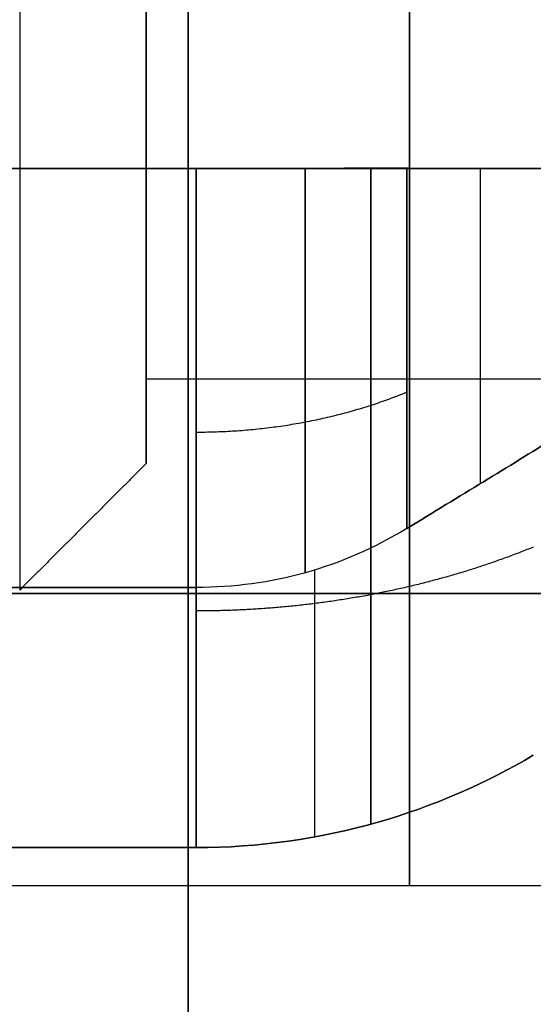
# Model space of a CAD drawing. Header units: millimetres. Extents: x -66 to 114, y 79 to 395.
# Tile 122 of 211: x 88.55 to 89.77, y 137.03 to 139.37. Entities that reach past the tile are written whole.
import ezdxf

# ---------------------------------------------------------------- set-up
doc = ezdxf.new("R2010")
doc.units = ezdxf.units.MM
doc.layers.add('Layer 01', color=7, linetype='Continuous', true_color=0x000000)

msp = doc.modelspace()

# ---------------------------------------------------------------- linework, layer by layer
at = {"layer": 'Layer 01'}
for p, q in [((90.85, 139.0133, -15.3884), (87.65, 139.0133, -15.3884)), ((90.85, 139.0133, -12.5716), (87.65, 139.0133, -12.5716)), ((90.85, 139.0133, -19.9584), (87.65, 139.0133, -19.9584)), ((90.85, 139.0133, -17.1416), (87.65, 139.0133, -17.1416)), ((90.85, 139.0133, -24.5284), (87.65, 139.0133, -24.5284)), ((90.85, 139.0133, -21.7116), (87.65, 139.0133, -21.7116)), ((89.1, 139.0133, -21.7349), (89.1, 139.0133, -21.115)), ((89.25, 139.0133, -15.9651), (89.25, 139.0133, -15.3323)), ((89.25, 139.0133, -12.6277), (89.25, 139.0133, -11.9949)), ((89.25, 139.0133, -20.5351), (89.25, 139.0133, -19.9023)), ((89.25, 139.0133, -17.1977), (89.25, 139.0133, -16.5649)), ((89.25, 139.0133, -25.1051), (89.25, 139.0133, -24.4723)), ((88.85, 138.3133, -13.98), (88.85, 138.5133, -13.98)), ((88.85, 138.3133, -18.55), (88.85, 138.5133, -18.55)), ((88.85, 138.3133, -23.12), (88.85, 138.5133, -23.12)), ((89.25, 137.4282, -14.38), (89.25, 138.061, -14.38)), ((89.25, 137.4282, -13.58), (89.25, 138.061, -13.58)), ((89.25, 137.4282, -18.95), (89.25, 138.061, -18.95)), ((89.25, 137.4282, -18.15), (89.25, 138.061, -18.15)), ((89.25, 137.4282, -23.52), (89.25, 138.061, -23.52)), ((89.25, 137.4282, -22.72), (89.25, 138.061, -22.72)), ((87.65, 138.0049, -14.38), (90.85, 138.0049, -14.38)), ((90.85, 138.0049, -13.58), (87.65, 138.0049, -13.58)), ((87.65, 138.0049, -18.95), (90.85, 138.0049, -18.95)), ((90.85, 138.0049, -18.15), (87.65, 138.0049, -18.15)), ((87.65, 138.0049, -23.52), (90.85, 138.0049, -23.52)), ((90.85, 138.0049, -22.72), (87.65, 138.0049, -22.72))]:
    msp.add_line(p, q, dxfattribs=at)
at = {"layer": 'Layer 01', "extrusion": (1, 1.01795e-16, 1.00808e-31)}
msp.add_arc((144.9733, -18.55, 88.95), 14.35, 90, 270, dxfattribs=at)
at = {"layer": 'Layer 01', "extrusion": (1, 1.01795e-16, 9.64395e-32)}
msp.add_arc((144.9733, -18.55, 88.95), 15, 90, 270, dxfattribs=at)
at = {"layer": 'Layer 01', "extrusion": (-1, 0, 0)}
for centre, radius, start, end in [((-139.4133, -23.12, -89.475), 2.1, 0, 180), ((-139.4133, -13.98, -89.475), 2.1, 0, 180), ((-139.4133, -18.55, -89.475), 2.1, 0, 180), ((-139.4133, -18.55, -89.475), 2.1, 180, 0), ((-139.4133, -13.98, -89.475), 2.1, 180, 0), ((-139.4133, -23.12, -89.475), 2.1, 180, 0), ((-139.4133, -13.98, -89.6433), 1.2152, 19.2245, 70.7755), ((-139.4133, -18.55, -89.6433), 1.2152, 19.2245, 70.7755), ((-139.4133, -23.12, -89.6433), 1.2152, 19.2245, 70.7755)]:
    msp.add_arc(centre, radius, start, end, dxfattribs=at)
at = {"layer": 'Layer 01', "extrusion": (-1, 0, 1.40202e-16)}
for centre in [(-139.4133, -13.98, -88.55), (-139.4133, -18.55, -88.55), (-139.4133, -23.12, -88.55)]:
    msp.add_arc(centre, 1.4, 180, 0, dxfattribs=at)
at = {"layer": 'Layer 01', "extrusion": (1, 0, -1.40202e-16)}
for centre in [(139.4133, -23.12, 88.55), (139.4133, -18.55, 88.55), (139.4133, -13.98, 88.55)]:
    msp.add_arc(centre, 1.4, 0, 180, dxfattribs=at)
at = {"layer": 'Layer 01', "extrusion": (-1, -6.45948e-15, 1.40202e-16)}
for centre in [(-139.4133, -13.98, -88.85), (-139.4133, -18.55, -88.85), (-139.4133, -23.12, -88.85)]:
    msp.add_arc(centre, 1.1, 180, 0, dxfattribs=at)
at = {"layer": 'Layer 01', "extrusion": (-1, 6.45948e-15, 1.40202e-16)}
for centre in [(-139.4133, -23.12, -88.85), (-139.4133, -18.55, -88.85), (-139.4133, -13.98, -88.85)]:
    msp.add_arc(centre, 1.1, 0, 180, dxfattribs=at)
at = {"layer": 'Layer 01', "extrusion": (1, -7.89492e-15, -1.40202e-16)}
for centre, end in [((139.4133, -13.98, 88.85), 360), ((139.4133, -18.55, 88.85), 0), ((139.4133, -23.12, 88.85), 0)]:
    msp.add_arc(centre, 0.9, 180, end, dxfattribs=at)
at = {"layer": 'Layer 01', "extrusion": (1, 7.89492e-15, -1.40202e-16)}
for centre in [(139.4133, -23.12, 88.85), (139.4133, -18.55, 88.85), (139.4133, -13.98, 88.85)]:
    msp.add_arc(centre, 0.9, 0, 180, dxfattribs=at)
at = {"layer": 'Layer 01', "extrusion": (-1, 9.07733e-18, 9.07733e-18)}
msp.add_arc((-139.4133, -13.98, -88.9686), 2.05, 281.2518, 348.7482, dxfattribs=at)
at = {"layer": 'Layer 01', "extrusion": (-1, 6.19646e-17, 6.19646e-17)}
for centre in [(-139.4133, -18.55, -88.9686), (-139.4133, -23.12, -88.9686)]:
    msp.add_arc(centre, 2.05, 281.2518, 348.7482, dxfattribs=at)
at = {"layer": 'Layer 01', "extrusion": (-1, 2.3454e-12, -6.72247e-13)}
for centre in [(-139.4133, -13.98, -88.9686), (-139.4133, -18.55, -88.9686), (-139.4133, -23.12, -88.9686)]:
    msp.add_arc(centre, 1.45, 16.0134, 73.9866, dxfattribs=at)
at = {"layer": 'Layer 01', "extrusion": (-1, 6.80187e-13, 2.33904e-12)}
for centre in [(-139.4133, -23.12, -88.9686), (-139.4133, -13.98, -88.9686)]:
    msp.add_arc(centre, 1.45, 286.0134, 343.9866, dxfattribs=at)
at = {"layer": 'Layer 01', "extrusion": (-1, 6.72254e-13, 2.3454e-12)}
msp.add_arc((-139.4133, -18.55, -88.9686), 1.45, 286.0134, 343.9866, dxfattribs=at)
at = {"layer": 'Layer 01', "extrusion": (-1, 5.7312e-17, -5.7312e-17)}
for centre in [(-139.4133, -23.12, -88.9686), (-139.4133, -18.55, -88.9686)]:
    msp.add_arc(centre, 2.05, 11.2518, 78.7482, dxfattribs=at)
at = {"layer": 'Layer 01', "extrusion": (-1, 8.39577e-18, -8.39577e-18)}
msp.add_arc((-139.4133, -13.98, -88.9686), 2.05, 11.2518, 78.7482, dxfattribs=at)
at = {"layer": 'Layer 01', "extrusion": (1, 5.35306e-11, 5.35306e-11)}
for centre in [(139.4133, -13.98, 89.4686), (139.4133, -18.55, 89.4686)]:
    msp.add_arc(centre, 1.316, 197.6947, 252.3053, dxfattribs=at)
at = {"layer": 'Layer 01', "extrusion": (1, 5.35305e-11, -5.35305e-11)}
for centre in [(139.4133, -13.98, 89.4686), (139.4133, -18.55, 89.4686), (139.4133, -23.12, 89.4686)]:
    msp.add_arc(centre, 1.316, 107.6947, 162.3053, dxfattribs=at)
at = {"layer": 'Layer 01', "extrusion": (1, 5.35598e-11, 5.35765e-11)}
msp.add_arc((139.4133, -23.12, 89.4686), 1.316, 197.6947, 252.3053, dxfattribs=at)
at = {"layer": 'Layer 01'}
for points, degree in [([(88.95, 159.9733, 0.45), (88.95, 144.9733, 0.45), (88.95, 129.9733, 0.45)], 2), ([(88.95, 129.9733, -37.55), (88.95, 144.9733, -37.55), (88.95, 159.9733, -37.55)], 2), ([(88.95, 159.9733, 0.45), (88.95, 144.9733, 0.45), (88.95, 129.9733, 0.45)], 2), ([(88.95, 129.9733, -37.55), (88.95, 144.9733, -37.55), (88.95, 159.9733, -37.55)], 2), ([(88.9686, 139.0133, -21.1094), (88.1593, 139.0133, -21.1094), (87.35, 139.0133, -21.1094)], 2), ([(87.65, 139.0133, -15.9906), (88.3093, 139.0133, -15.9906), (88.9686, 139.0133, -15.9906)], 2), ([(87.65, 139.0133, -20.5606), (88.3093, 139.0133, -20.5606), (88.9686, 139.0133, -20.5606)], 2), ([(87.65, 139.0133, -25.1306), (88.3093, 139.0133, -25.1306), (88.9686, 139.0133, -25.1306)], 2), ([(88.9686, 139.0133, -12.5863), (88.3093, 139.0133, -12.5863), (87.65, 139.0133, -12.5863)], 2), ([(88.9686, 139.0133, -17.1563), (88.3093, 139.0133, -17.1563), (87.65, 139.0133, -17.1563)], 2), ([(88.9686, 139.0133, -21.7263), (88.3093, 139.0133, -21.7263), (87.65, 139.0133, -21.7263)], 2), ([(87.65, 139.0133, -24.5137), (88.3093, 139.0133, -24.5137), (88.9686, 139.0133, -24.5137)], 2), ([(87.65, 139.0133, -19.9437), (88.3093, 139.0133, -19.9437), (88.9686, 139.0133, -19.9437)], 2), ([(87.65, 139.0133, -15.3737), (88.3093, 139.0133, -15.3737), (88.9686, 139.0133, -15.3737)], 2), ([(88.9686, 139.0133, -16.5394), (88.3093, 139.0133, -16.5394), (87.65, 139.0133, -16.5394)], 2), ([(88.9686, 139.0133, -11.9694), (88.3093, 139.0133, -11.9694), (87.65, 139.0133, -11.9694)], 2), ([(88.9686, 139.0133, -15.3737), (89.148, 139.0133, -15.3737), (89.3147, 139.0133, -15.3271), (89.4686, 139.0133, -15.2338)], 3), ([(89.4686, 139.0133, -12.7262), (89.3147, 139.0133, -12.6329), (89.148, 139.0133, -12.5863), (88.9686, 139.0133, -12.5863)], 3), ([(88.9686, 139.0133, -19.9437), (89.148, 139.0133, -19.9437), (89.3147, 139.0133, -19.8971), (89.4686, 139.0133, -19.8038)], 3), ([(89.4686, 139.0133, -17.2962), (89.3147, 139.0133, -17.2029), (89.148, 139.0133, -17.1563), (88.9686, 139.0133, -17.1563)], 3), ([(88.9686, 139.0133, -24.5137), (89.148, 139.0133, -24.5137), (89.3147, 139.0133, -24.4671), (89.4686, 139.0133, -24.3738)], 3), ([(89.4686, 139.0133, -21.8662), (89.3147, 139.0133, -21.7729), (89.148, 139.0133, -21.7263), (88.9686, 139.0133, -21.7263)], 3), ([(89.4686, 139.0133, -15.2338), (89.5946, 139.0132, -15.1574), (89.7111, 139.0131, -15.0861), (89.8179, 139.0133, -15.0201)], 3), ([(89.8179, 139.0133, -12.9399), (89.7111, 139.0131, -12.8739), (89.5946, 139.0132, -12.8026), (89.4686, 139.0133, -12.7262)], 3), ([(89.4686, 139.0133, -19.8038), (89.5946, 139.0132, -19.7274), (89.7111, 139.0131, -19.6561), (89.8179, 139.0133, -19.5901)], 3), ([(89.8179, 139.0133, -17.5099), (89.7111, 139.0131, -17.4439), (89.5946, 139.0132, -17.3726), (89.4686, 139.0133, -17.2962)], 3), ([(89.4686, 139.0133, -24.3738), (89.5946, 139.0132, -24.2974), (89.7111, 139.0131, -24.2261), (89.8179, 139.0133, -24.1601)], 3), ([(89.8179, 139.0133, -22.0799), (89.7111, 139.0131, -22.0139), (89.5946, 139.0132, -21.9426), (89.4686, 139.0133, -21.8662)], 3), ([(90.85, 138.5133, -13.98), (89.85, 138.5133, -13.98), (88.85, 138.5133, -13.98)], 2), ([(90.85, 138.5133, -18.55), (89.85, 138.5133, -18.55), (88.85, 138.5133, -18.55)], 2), ([(90.85, 138.5133, -23.12), (89.85, 138.5133, -23.12), (88.85, 138.5133, -23.12)], 2), ([(89.8179, 138.3732, -14.38), (89.7111, 138.3072, -14.3802), (89.5946, 138.236, -14.3802), (89.4686, 138.1596, -14.38)], 3), ([(89.4686, 138.1596, -13.58), (89.5946, 138.236, -13.5798), (89.7111, 138.3072, -13.5798), (89.8179, 138.3732, -13.58)], 3), ([(89.8179, 138.3732, -18.95), (89.7111, 138.3072, -18.9502), (89.5946, 138.236, -18.9502), (89.4686, 138.1596, -18.95)], 3), ([(89.4686, 138.1596, -18.15), (89.5946, 138.236, -18.1498), (89.7111, 138.3072, -18.1498), (89.8179, 138.3732, -18.15)], 3), ([(89.8179, 138.3732, -23.52), (89.7111, 138.3072, -23.5202), (89.5946, 138.236, -23.5202), (89.4686, 138.1596, -23.52)], 3), ([(89.4686, 138.1596, -22.72), (89.5946, 138.236, -22.7198), (89.7111, 138.3072, -22.7198), (89.8179, 138.3732, -22.72)], 3), ([(88.85, 138.3133, -13.98), (88.7, 138.1633, -13.98), (88.55, 138.0133, -13.98)], 2), ([(88.85, 138.3133, -18.55), (88.7, 138.1633, -18.55), (88.55, 138.0133, -18.55)], 2), ([(88.85, 138.3133, -23.12), (88.7, 138.1633, -23.12), (88.55, 138.0133, -23.12)], 2), ([(89.4686, 138.1596, -14.38), (89.3147, 138.0663, -14.38), (89.148, 138.0196, -14.38), (88.9686, 138.0196, -14.38)], 3), ([(89.4686, 138.1596, -13.58), (89.3147, 138.0663, -13.58), (89.148, 138.0196, -13.58), (88.9686, 138.0196, -13.58)], 3), ([(89.4686, 138.1596, -18.95), (89.3147, 138.0663, -18.95), (89.148, 138.0196, -18.95), (88.9686, 138.0196, -18.95)], 3), ([(89.4686, 138.1596, -18.15), (89.3147, 138.0663, -18.15), (89.148, 138.0196, -18.15), (88.9686, 138.0196, -18.15)], 3), ([(89.4686, 138.1596, -23.52), (89.3147, 138.0663, -23.52), (89.148, 138.0196, -23.52), (88.9686, 138.0196, -23.52)], 3), ([(89.4686, 138.1596, -22.72), (89.3147, 138.0663, -22.72), (89.148, 138.0196, -22.72), (88.9686, 138.0196, -22.72)], 3), ([(87.65, 138.0196, -13.58), (88.3093, 138.0196, -13.58), (88.9686, 138.0196, -13.58)], 2), ([(87.65, 138.0196, -18.15), (88.3093, 138.0196, -18.15), (88.9686, 138.0196, -18.15)], 2), ([(87.65, 138.0196, -22.72), (88.3093, 138.0196, -22.72), (88.9686, 138.0196, -22.72)], 2), ([(88.9686, 138.0196, -23.52), (88.3093, 138.0196, -23.52), (87.65, 138.0196, -23.52)], 2), ([(88.9686, 138.0196, -18.95), (88.3093, 138.0196, -18.95), (87.65, 138.0196, -18.95)], 2), ([(88.9686, 138.0196, -14.38), (88.3093, 138.0196, -14.38), (87.65, 138.0196, -14.38)], 2), ([(88.9686, 137.4027, -14.38), (88.3093, 137.4027, -14.38), (87.65, 137.4027, -14.38)], 2), ([(88.9686, 137.4027, -18.95), (88.3093, 137.4027, -18.95), (87.65, 137.4027, -18.95)], 2), ([(88.9686, 137.4027, -23.52), (88.3093, 137.4027, -23.52), (87.65, 137.4027, -23.52)], 2), ([(87.65, 137.4027, -22.72), (88.3093, 137.4027, -22.72), (88.9686, 137.4027, -22.72)], 2), ([(87.65, 137.4027, -18.15), (88.3093, 137.4027, -18.15), (88.9686, 137.4027, -18.15)], 2), ([(87.65, 137.4027, -13.58), (88.3093, 137.4027, -13.58), (88.9686, 137.4027, -13.58)], 2), ([(87.05, 137.3133, -23.12), (89.475, 137.3133, -23.12), (91.9, 137.3133, -23.12)], 2), ([(87.05, 137.3133, -13.98), (89.475, 137.3133, -13.98), (91.9, 137.3133, -13.98)], 2), ([(87.05, 137.3133, -18.55), (89.475, 137.3133, -18.55), (91.9, 137.3133, -18.55)], 2)]:
    msp.add_open_spline(points, degree=degree, dxfattribs=at)
for points in [[(88.9686, 139.0133, -15.9906), (89.1166, 139.0133, -15.9906), (89.2621, 139.0134, -15.9693), (89.5327, 139.0134, -15.8925), (89.6577, 139.0133, -15.8371), (89.7686, 139.0133, -15.7715)], [(89.7686, 139.0133, -12.1885), (89.6577, 139.0133, -12.1229), (89.5327, 139.0134, -12.0675), (89.2621, 139.0134, -11.9907), (89.1166, 139.0133, -11.9694), (88.9686, 139.0133, -11.9694)], [(88.9686, 139.0133, -20.5606), (89.1166, 139.0133, -20.5606), (89.2621, 139.0134, -20.5393), (89.5327, 139.0134, -20.4625), (89.6577, 139.0133, -20.4071), (89.7686, 139.0133, -20.3415)], [(89.7686, 139.0133, -16.7585), (89.6577, 139.0133, -16.6929), (89.5327, 139.0134, -16.6375), (89.2621, 139.0134, -16.5607), (89.1166, 139.0133, -16.5394), (88.9686, 139.0133, -16.5394)], [(88.9686, 139.0133, -25.1306), (89.1166, 139.0133, -25.1306), (89.2621, 139.0134, -25.1093), (89.5327, 139.0134, -25.0325), (89.6577, 139.0133, -24.9771), (89.7686, 139.0133, -24.9115)], [(89.7686, 139.0133, -21.3285), (89.6577, 139.0133, -21.2629), (89.5327, 139.0134, -21.2075), (89.2621, 139.0134, -21.1307), (89.1166, 139.0133, -21.1094), (88.9686, 139.0133, -21.1094)], [(89.7686, 137.6218, -14.38), (89.6577, 137.5562, -14.38), (89.5327, 137.5008, -14.3799), (89.2621, 137.424, -14.3799), (89.1166, 137.4027, -14.38), (88.9686, 137.4027, -14.38)], [(88.9686, 137.4027, -13.58), (89.1166, 137.4027, -13.58), (89.2621, 137.424, -13.5801), (89.5327, 137.5008, -13.5801), (89.6577, 137.5562, -13.58), (89.7686, 137.6218, -13.58)], [(89.7686, 137.6218, -18.95), (89.6577, 137.5562, -18.95), (89.5327, 137.5008, -18.9499), (89.2621, 137.424, -18.9499), (89.1166, 137.4027, -18.95), (88.9686, 137.4027, -18.95)], [(88.9686, 137.4027, -18.15), (89.1166, 137.4027, -18.15), (89.2621, 137.424, -18.1501), (89.5327, 137.5008, -18.1501), (89.6577, 137.5562, -18.15), (89.7686, 137.6218, -18.15)], [(89.7686, 137.6218, -23.52), (89.6577, 137.5562, -23.52), (89.5327, 137.5008, -23.5199), (89.2621, 137.424, -23.5199), (89.1166, 137.4027, -23.52), (88.9686, 137.4027, -23.52)], [(88.9686, 137.4027, -22.72), (89.1166, 137.4027, -22.72), (89.2621, 137.424, -22.7201), (89.5327, 137.5008, -22.7201), (89.6577, 137.5562, -22.72), (89.7686, 137.6218, -22.72)]]:
    msp.add_open_spline(points, degree=3, knots=[0, 0, 0, 0, 0.4209515, 0.4209515, 0.8419029, 0.8419029, 0.8419029, 0.8419029], dxfattribs=at)
for points, weights in [([(89.2275, 139.0135, -15.3383), (89.2275, 138.5417, -15.1994), (89.2275, 138.1939, -14.8516), (89.2275, 138.055, -14.3798)], [0.979703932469, 0.900022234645, 0.900022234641, 0.979703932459]), ([(89.2275, 138.055, -13.5802), (89.2275, 138.1939, -13.1084), (89.2275, 138.5417, -12.7606), (89.2275, 139.0135, -12.6217)], [0.979703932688, 0.900022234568, 0.900022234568, 0.979703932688]), ([(89.2275, 139.0135, -19.9083), (89.2275, 138.5417, -19.7694), (89.2275, 138.1939, -19.4216), (89.2275, 138.055, -18.9498)], [0.979703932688, 0.900022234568, 0.900022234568, 0.979703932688]), ([(89.2275, 138.055, -18.1502), (89.2275, 138.1939, -17.6784), (89.2275, 138.5417, -17.3306), (89.2275, 139.0135, -17.1917)], [0.979703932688, 0.900022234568, 0.900022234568, 0.979703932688]), ([(89.2275, 139.0135, -24.4783), (89.2275, 138.5417, -24.3394), (89.2275, 138.1939, -23.9916), (89.2275, 138.055, -23.5198)], [0.979703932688, 0.900022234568, 0.900022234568, 0.979703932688]), ([(89.2275, 138.055, -22.7202), (89.2275, 138.1939, -22.2484), (89.2275, 138.5417, -21.9006), (89.2275, 139.0135, -21.7617)], [0.979703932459, 0.900022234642, 0.900022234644, 0.979703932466]), ([(89.3828, 137.4583, -14.3799), (89.3828, 137.6235, -15.1872), (89.3828, 138.2061, -15.7699), (89.3828, 139.0134, -15.935)], [0.979247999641, 0.871186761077, 0.871186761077, 0.979247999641]), ([(89.3828, 139.0134, -12.025), (89.3828, 138.2061, -12.1901), (89.3828, 137.6235, -12.7728), (89.3828, 137.4583, -13.5801)], [0.979247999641, 0.871186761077, 0.871186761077, 0.979247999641]), ([(89.3828, 137.4583, -18.9499), (89.3828, 137.6235, -19.7572), (89.3828, 138.2061, -20.3399), (89.3828, 139.0134, -20.505)], [0.979247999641, 0.871186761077, 0.871186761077, 0.979247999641]), ([(89.3828, 139.0134, -16.595), (89.3828, 138.2061, -16.7601), (89.3828, 137.6235, -17.3428), (89.3828, 137.4583, -18.1501)], [0.979247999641, 0.871186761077, 0.871186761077, 0.979247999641]), ([(89.3828, 137.4583, -23.5199), (89.3828, 137.6235, -24.3272), (89.3828, 138.2061, -24.9099), (89.3828, 139.0134, -25.075)], [0.979247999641, 0.871186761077, 0.871186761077, 0.979247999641]), ([(89.3828, 139.0134, -21.165), (89.3828, 138.2061, -21.3301), (89.3828, 137.6235, -21.9128), (89.3828, 137.4583, -22.7201)], [0.979247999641, 0.871186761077, 0.871186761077, 0.979247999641]), ([(88.9686, 138.388, -15.0053), (89.1452, 138.388, -15.0053), (89.3157, 138.4203, -14.973), (89.4686, 138.4828, -14.9106)], [0.935887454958, 0.914627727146, 0.914627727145, 0.935887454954]), ([(88.9686, 138.388, -12.9547), (89.1452, 138.388, -12.9547), (89.3157, 138.4203, -12.987), (89.4686, 138.4828, -13.0494)], [0.935887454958, 0.914627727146, 0.914627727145, 0.935887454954]), ([(88.9686, 138.388, -19.5753), (89.1452, 138.388, -19.5753), (89.3157, 138.4203, -19.543), (89.4686, 138.4828, -19.4806)], [0.935887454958, 0.914627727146, 0.914627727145, 0.935887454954]), ([(88.9686, 138.388, -17.5247), (89.1452, 138.388, -17.5247), (89.3157, 138.4203, -17.557), (89.4686, 138.4828, -17.6194)], [0.935887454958, 0.914627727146, 0.914627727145, 0.935887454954]), ([(88.9686, 138.388, -24.1453), (89.1452, 138.388, -24.1453), (89.3157, 138.4203, -24.113), (89.4686, 138.4828, -24.0506)], [0.935887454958, 0.914627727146, 0.914627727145, 0.935887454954]), ([(88.9686, 138.388, -22.0947), (89.1452, 138.388, -22.0947), (89.3157, 138.4203, -22.127), (89.4686, 138.4828, -22.1894)], [0.935887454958, 0.914627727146, 0.914627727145, 0.935887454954]), ([(89.7686, 138.1153, -15.278), (89.524, 138.0155, -15.3779), (89.2511, 137.9638, -15.4296), (88.9686, 137.9638, -15.4296)], [0.913770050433, 0.893012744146, 0.893012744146, 0.913770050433]), ([(89.7686, 138.1153, -12.682), (89.524, 138.0155, -12.5821), (89.2511, 137.9638, -12.5304), (88.9686, 137.9638, -12.5304)], [0.913770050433, 0.893012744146, 0.893012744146, 0.913770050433]), ([(89.7686, 138.1153, -19.848), (89.524, 138.0155, -19.9479), (89.2511, 137.9638, -19.9996), (88.9686, 137.9638, -19.9996)], [0.913770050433, 0.893012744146, 0.893012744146, 0.913770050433]), ([(89.7686, 138.1153, -17.252), (89.524, 138.0155, -17.1521), (89.2511, 137.9638, -17.1004), (88.9686, 137.9638, -17.1004)], [0.913770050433, 0.893012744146, 0.893012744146, 0.913770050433]), ([(89.7686, 138.1153, -24.418), (89.524, 138.0155, -24.5179), (89.2511, 137.9638, -24.5696), (88.9686, 137.9638, -24.5696)], [0.913770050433, 0.893012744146, 0.893012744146, 0.913770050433]), ([(89.7686, 138.1153, -21.822), (89.524, 138.0155, -21.7221), (89.2511, 137.9638, -21.6704), (88.9686, 137.9638, -21.6704)], [0.913770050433, 0.893012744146, 0.893012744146, 0.913770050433])]:
    msp.add_rational_spline(points, weights, degree=3, dxfattribs=at)

doc.saveas('drawing.dxf')
